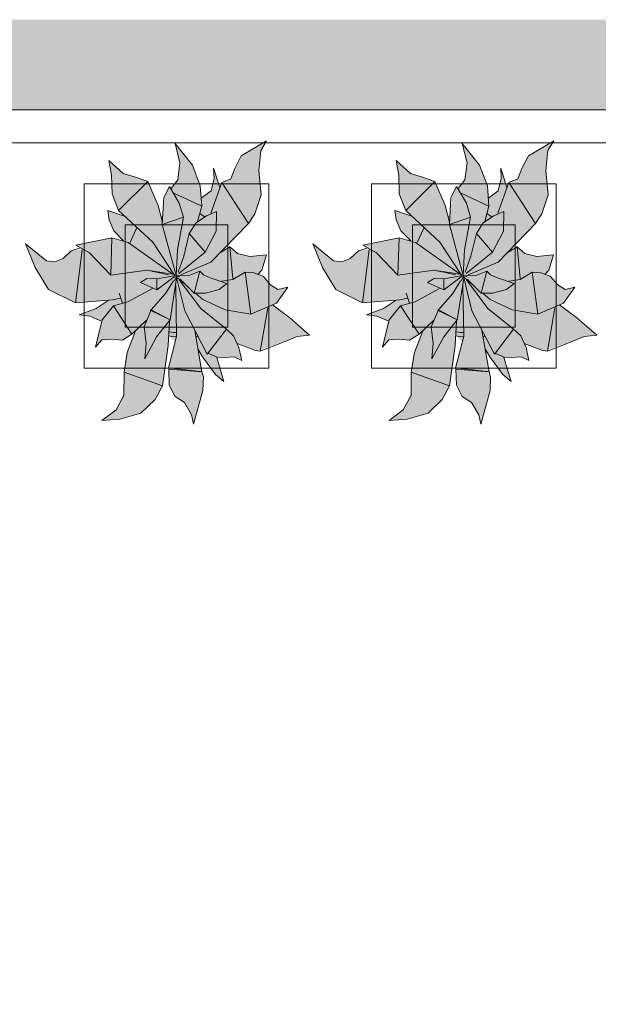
# Model space of a CAD drawing. Header units: millimetres. Extents: x -14761 to 157739, y -22400 to 107990.
# Tile 60 of 256: x 59256 to 60667, y 33899 to 36300. Entities that reach past the tile are written whole.
import ezdxf

# ---------------------------------------------------------------- set-up
doc = ezdxf.new("R2010")
doc.units = ezdxf.units.MM
doc.header["$MEASUREMENT"] = 0
doc.linetypes.add('Штриховая', pattern=[564.444447, 282.222223, -282.222223])
for name, color, linetype in [('Интерьер - Мебель', 7, 'Continuous'), ('Конструктив - Стены Блок 200 нов', 7, 'Continuous'), ('Элемент Модели - Зона', 7, 'Continuous'), ('Элемент Модели - Оси', 7, 'Continuous')]:
    doc.layers.add(name, color=color, linetype=linetype)

msp = doc.modelspace()

# ---------------------------------------------------------------- hatches: boundary and pattern name
at = {"layer": 'Интерьер - Мебель', "linetype": 'Continuous', "lineweight": 0, "true_color": 0xffffff}
for points in [[(59270.7, 35753.2), (59294.2, 35696), (59326.8, 35641.7), (59392.2, 35609.8), (59472.1, 35615.2), (59444.3, 35596.5), (59401.3, 35580.4), (59427.1, 35576.7), (59455.7, 35565.1), (59440.6, 35501), (59456.1, 35519.6), (59499, 35519.3), (59506.5, 35518.7), (59529.9, 35533), (59538.9, 35541), (59518.4, 35487.1), (59511.9, 35446.4), (59510.5, 35390.3), (59491.4, 35348.5), (59456.7, 35322.1), (59500.5, 35325.9), (59551.7, 35340.6), (59586.4, 35373.9), (59604.4, 35406.9), (59620.1, 35528.7), (59635.4, 35514.8), (59618.7, 35450.7), (59620.7, 35408.7), (59635.1, 35381), (59657.8, 35366.1), (59675.4, 35335.9), (59680.2, 35313.6), (59703, 35395.9), (59702.3, 35434.9), (59691.5, 35491.3), (59730.1, 35439.6), (59754.1, 35417.4), (59737.2, 35476.8), (59767.1, 35477), (59778.7, 35478.1), (59797.5, 35468.8), (59786.4, 35510.2), (59837, 35492.6), (59932.7, 35527.5), (59962.8, 35530.3), (59872.2, 35604.2), (59881.9, 35608.3), (59909.6, 35647.9), (59885.8, 35642), (59868, 35653.3), (59849.5, 35674.6), (59838.2, 35678.7), (59846.4, 35689), (59857.8, 35726.7), (59817, 35722.2), (59787.5, 35729.7), (59768.7, 35745.9), (59750, 35734.1), (59813.6, 35802.9), (59829.4, 35826.7), (59844.7, 35872.5), (59838.9, 35932), (59843.7, 35981.2), (59858.2, 36004.6), (59796.4, 35967.8), (59770.7, 35911.8), (59748.9, 35903.1), (59743.9, 35890.4), (59728.9, 35937.6), (59730.2, 35912.5), (59722.6, 35882.8), (59699.7, 35865.4), (59696.3, 35894.8), (59677.2, 35944.9), (59635.1, 35997.9), (59646.7, 35950.5), (59641.5, 35909.6), (59625.2, 35888.2), (59621.4, 35892.9), (59610.6, 35872.2), (59604, 35806.3), (59593.7, 35846.6), (59568.6, 35905), (59508.6, 35924.9), (59473.9, 35956.4), (59480.2, 35920.9), (59481.6, 35875.4), (59497.3, 35834.4), (59511.8, 35820.7), (59470.8, 35834.4), (59474.3, 35811.7), (59485.7, 35784.7), (59509.5, 35760.4), (59480.9, 35767.8), (59392.8, 35749.8), (59409.4, 35740.6), (59381.8, 35736), (59371.9, 35726.9), (59355.6, 35715.1), (59341.5, 35709.5), (59321.5, 35711.6)], [(59970.7, 35753.2), (59994.2, 35696), (60026.8, 35641.7), (60092.2, 35609.8), (60172.1, 35615.2), (60144.3, 35596.5), (60101.3, 35580.4), (60127.1, 35576.7), (60155.7, 35565.1), (60140.6, 35501), (60156.1, 35519.6), (60199, 35519.3), (60206.5, 35518.7), (60229.9, 35533), (60238.9, 35541), (60218.4, 35487.1), (60211.9, 35446.4), (60210.5, 35390.3), (60191.4, 35348.5), (60156.7, 35322.1), (60200.5, 35325.9), (60251.7, 35340.6), (60286.4, 35373.9), (60304.4, 35406.9), (60320.1, 35528.7), (60335.4, 35514.8), (60318.7, 35450.7), (60320.7, 35408.7), (60335.1, 35381), (60357.8, 35366.1), (60375.4, 35335.9), (60380.2, 35313.6), (60403, 35395.9), (60402.3, 35434.9), (60391.5, 35491.3), (60430.1, 35439.6), (60454.1, 35417.4), (60437.2, 35476.8), (60467.1, 35477), (60478.7, 35478.1), (60497.5, 35468.8), (60486.4, 35510.2), (60537, 35492.6), (60632.7, 35527.5), (60662.8, 35530.3), (60572.2, 35604.2), (60581.9, 35608.3), (60609.6, 35647.9), (60585.8, 35642), (60568, 35653.3), (60549.5, 35674.6), (60538.2, 35678.7), (60546.4, 35689), (60557.8, 35726.7), (60517, 35722.2), (60487.5, 35729.7), (60468.7, 35745.9), (60450, 35734.1), (60513.6, 35802.9), (60529.4, 35826.7), (60544.7, 35872.5), (60538.9, 35932), (60543.7, 35981.2), (60558.2, 36004.6), (60496.4, 35967.8), (60470.7, 35911.8), (60448.9, 35903.1), (60443.9, 35890.4), (60428.9, 35937.6), (60430.2, 35912.5), (60422.6, 35882.8), (60399.7, 35865.4), (60396.3, 35894.8), (60377.2, 35944.9), (60335.1, 35997.9), (60346.7, 35950.5), (60341.5, 35909.6), (60325.2, 35888.2), (60321.4, 35892.9), (60310.6, 35872.2), (60304, 35806.3), (60293.7, 35846.6), (60268.6, 35905), (60208.6, 35924.9), (60173.9, 35956.4), (60180.2, 35920.9), (60181.6, 35875.4), (60197.3, 35834.4), (60211.8, 35820.7), (60170.8, 35834.4), (60174.3, 35811.7), (60185.7, 35784.7), (60209.5, 35760.4), (60180.9, 35767.8), (60092.8, 35749.8), (60109.4, 35740.6), (60081.8, 35736), (60071.9, 35726.9), (60055.6, 35715.1), (60041.5, 35709.5), (60021.5, 35711.6)]]:
    msp.add_hatch(color=7, dxfattribs=at).paths.add_polyline_path(points)
at = {"layer": 'Конструктив - Стены Блок 200 нов', "linetype": 'Continuous', "lineweight": 0, "true_color": 0x000000}
for points in [[(54300, 36300), (54300, 36100), (62700, 36100), (62700, 36300)], [(54300, 36080), (62700, 36080), (62700, 36100), (54300, 36100)]]:
    msp.add_hatch(color=18, dxfattribs=at).paths.add_polyline_path(points)

# ---------------------------------------------------------------- linework, layer by layer
at = {"layer": 'Интерьер - Мебель', "color": 7, "linetype": 'Continuous', "lineweight": 15}
for p, q in [((59635.1, 35997.9), (59646.7, 35950.5)), ((59635.1, 35997.9), (59677.2, 35944.9)), ((59635.1, 35997.9), (59646.7, 35950.5)), ((59635.1, 35997.9), (59677.2, 35944.9)), ((59796.4, 35967.8), (59858.2, 36004.6)), ((59796.4, 35967.8), (59858.2, 36004.6)), ((59843.7, 35981.2), (59858.2, 36004.6)), ((59843.7, 35981.2), (59858.2, 36004.6)), ((60335.1, 35997.9), (60346.7, 35950.5)), ((60335.1, 35997.9), (60377.2, 35944.9)), ((60335.1, 35997.9), (60346.7, 35950.5)), ((60335.1, 35997.9), (60377.2, 35944.9)), ((60496.4, 35967.8), (60558.2, 36004.6)), ((60496.4, 35967.8), (60558.2, 36004.6)), ((60543.7, 35981.2), (60558.2, 36004.6)), ((60543.7, 35981.2), (60558.2, 36004.6)), ((59838.9, 35932), (59843.7, 35981.2)), ((59838.9, 35932), (59843.7, 35981.2)), ((60538.9, 35932), (60543.7, 35981.2)), ((60538.9, 35932), (60543.7, 35981.2)), ((59473.9, 35956.4), (59480.2, 35920.9)), ((59473.9, 35956.4), (59508.6, 35924.9)), ((59473.9, 35956.4), (59480.2, 35920.9)), ((59473.9, 35956.4), (59508.6, 35924.9)), ((59641.5, 35909.6), (59646.7, 35950.5)), ((59641.5, 35909.6), (59646.7, 35950.5)), ((59780.6, 35937.2), (59796.4, 35967.8)), ((59780.6, 35937.2), (59796.4, 35967.8)), ((60173.9, 35956.4), (60180.2, 35920.9)), ((60173.9, 35956.4), (60208.6, 35924.9)), ((60173.9, 35956.4), (60180.2, 35920.9)), ((60173.9, 35956.4), (60208.6, 35924.9)), ((60341.5, 35909.6), (60346.7, 35950.5)), ((60341.5, 35909.6), (60346.7, 35950.5)), ((60480.6, 35937.2), (60496.4, 35967.8)), ((60480.6, 35937.2), (60496.4, 35967.8)), ((59508.6, 35924.9), (59538.4, 35915.8)), ((59508.6, 35924.9), (59538.4, 35915.8)), ((59677.2, 35944.9), (59696.3, 35894.8)), ((59677.2, 35944.9), (59696.3, 35894.8)), ((59728.9, 35937.6), (59730.2, 35912.5)), ((59728.9, 35937.6), (59743.9, 35890.4)), ((59728.9, 35937.6), (59730.2, 35912.5)), ((59728.9, 35937.6), (59743.9, 35890.4)), ((59770.7, 35911.8), (59780.6, 35937.2)), ((59770.7, 35911.8), (59780.6, 35937.2)), ((59838.9, 35932), (59844.7, 35872.5)), ((59838.9, 35932), (59844.7, 35872.5)), ((60208.6, 35924.9), (60238.4, 35915.8)), ((60208.6, 35924.9), (60238.4, 35915.8)), ((60377.2, 35944.9), (60396.3, 35894.8)), ((60377.2, 35944.9), (60396.3, 35894.8)), ((60428.9, 35937.6), (60430.2, 35912.5)), ((60428.9, 35937.6), (60443.9, 35890.4)), ((60428.9, 35937.6), (60430.2, 35912.5)), ((60428.9, 35937.6), (60443.9, 35890.4)), ((60470.7, 35911.8), (60480.6, 35937.2)), ((60470.7, 35911.8), (60480.6, 35937.2)), ((60538.9, 35932), (60544.7, 35872.5)), ((60538.9, 35932), (60544.7, 35872.5)), ((59480.2, 35920.9), (59481.6, 35875.4)), ((59480.2, 35920.9), (59481.6, 35875.4)), ((59497.3, 35834.4), (59568.6, 35905)), ((59497.3, 35834.4), (59568.6, 35905)), ((59538.4, 35915.8), (59568.6, 35905)), ((59538.4, 35915.8), (59568.6, 35905)), ((59568.6, 35905), (59593.7, 35846.6)), ((59568.6, 35905), (59593.7, 35846.6)), ((59625.2, 35888.2), (59641.5, 35909.6)), ((59625.2, 35888.2), (59641.5, 35909.6)), ((59722, 35828.1), (59748.9, 35903.1)), ((59722, 35828.1), (59748.9, 35903.1)), ((59722.6, 35882.8), (59730.2, 35912.5)), ((59722.6, 35882.8), (59730.2, 35912.5)), ((59748.9, 35903.1), (59770.7, 35911.8)), ((59748.9, 35903.1), (59770.7, 35911.8)), ((59748.9, 35903.1), (59813.6, 35802.9)), ((59748.9, 35903.1), (59813.6, 35802.9)), ((60180.2, 35920.9), (60181.6, 35875.4)), ((60180.2, 35920.9), (60181.6, 35875.4)), ((60197.3, 35834.4), (60268.6, 35905)), ((60197.3, 35834.4), (60268.6, 35905)), ((60238.4, 35915.8), (60268.6, 35905)), ((60238.4, 35915.8), (60268.6, 35905)), ((60268.6, 35905), (60293.7, 35846.6)), ((60268.6, 35905), (60293.7, 35846.6)), ((60325.2, 35888.2), (60341.5, 35909.6)), ((60325.2, 35888.2), (60341.5, 35909.6)), ((60422, 35828.1), (60448.9, 35903.1)), ((60422, 35828.1), (60448.9, 35903.1)), ((60422.6, 35882.8), (60430.2, 35912.5)), ((60422.6, 35882.8), (60430.2, 35912.5)), ((60448.9, 35903.1), (60470.7, 35911.8)), ((60448.9, 35903.1), (60470.7, 35911.8)), ((60448.9, 35903.1), (60513.6, 35802.9)), ((60448.9, 35903.1), (60513.6, 35802.9)), ((59413.7, 35899.8), (59413.7, 35449.8)), ((59863.7, 35899.8), (59413.7, 35899.8)), ((59607.6, 35866.3), (59621.4, 35892.9)), ((59607.6, 35866.3), (59621.4, 35892.9)), ((59621.4, 35892.9), (59645.3, 35852.9)), ((59621.4, 35892.9), (59645.3, 35852.9)), ((59632.1, 35877.2), (59700, 35844.9)), ((59632.1, 35877.2), (59700, 35844.9)), ((59696.3, 35894.8), (59700, 35844.9)), ((59696.3, 35894.8), (59700, 35844.9)), ((59699.7, 35865.4), (59722.6, 35882.8)), ((59699.7, 35865.4), (59722.6, 35882.8)), ((59863.7, 35449.8), (59863.7, 35899.8)), ((60113.7, 35899.8), (60113.7, 35449.8)), ((60563.7, 35899.8), (60113.7, 35899.8)), ((60307.6, 35866.3), (60321.4, 35892.9)), ((60307.6, 35866.3), (60321.4, 35892.9)), ((60321.4, 35892.9), (60345.3, 35852.9)), ((60321.4, 35892.9), (60345.3, 35852.9)), ((60332.1, 35877.2), (60400, 35844.9)), ((60332.1, 35877.2), (60400, 35844.9)), ((60396.3, 35894.8), (60400, 35844.9)), ((60396.3, 35894.8), (60400, 35844.9)), ((60399.7, 35865.4), (60422.6, 35882.8)), ((60399.7, 35865.4), (60422.6, 35882.8)), ((60563.7, 35449.8), (60563.7, 35899.8)), ((59481.6, 35875.4), (59497.3, 35834.4)), ((59481.6, 35875.4), (59497.3, 35834.4)), ((59603.6, 35800.3), (59607.6, 35866.3)), ((59603.6, 35800.3), (59607.6, 35866.3)), ((59645.3, 35852.9), (59655.5, 35818.6)), ((59645.3, 35852.9), (59655.5, 35818.6)), ((59829.4, 35826.7), (59844.7, 35872.5)), ((59829.4, 35826.7), (59844.7, 35872.5)), ((60181.6, 35875.4), (60197.3, 35834.4)), ((60181.6, 35875.4), (60197.3, 35834.4)), ((60303.6, 35800.3), (60307.6, 35866.3)), ((60303.6, 35800.3), (60307.6, 35866.3)), ((60345.3, 35852.9), (60355.5, 35818.6)), ((60345.3, 35852.9), (60355.5, 35818.6)), ((60529.4, 35826.7), (60544.7, 35872.5)), ((60529.4, 35826.7), (60544.7, 35872.5)), ((59470.8, 35834.4), (59474.3, 35811.7)), ((59470.8, 35834.4), (59511.8, 35820.7)), ((59470.8, 35834.4), (59474.3, 35811.7)), ((59470.8, 35834.4), (59511.8, 35820.7)), ((59497.3, 35834.4), (59580.8, 35757.2)), ((59497.3, 35834.4), (59580.8, 35757.2)), ((59593.7, 35846.6), (59604, 35806.3)), ((59593.7, 35846.6), (59604, 35806.3)), ((59689.9, 35808.2), (59700, 35844.9)), ((59689.9, 35808.2), (59700, 35844.9)), ((59712, 35821.4), (59736.1, 35832.6)), ((59712, 35821.4), (59736.1, 35832.6)), ((59735.3, 35784.6), (59736.1, 35832.6)), ((59735.3, 35784.6), (59736.1, 35832.6)), ((60170.8, 35834.4), (60174.3, 35811.7)), ((60170.8, 35834.4), (60211.8, 35820.7)), ((60170.8, 35834.4), (60174.3, 35811.7)), ((60170.8, 35834.4), (60211.8, 35820.7)), ((60197.3, 35834.4), (60280.8, 35757.2)), ((60197.3, 35834.4), (60280.8, 35757.2)), ((60293.7, 35846.6), (60304, 35806.3)), ((60293.7, 35846.6), (60304, 35806.3)), ((60389.9, 35808.2), (60400, 35844.9)), ((60389.9, 35808.2), (60400, 35844.9)), ((60412, 35821.4), (60436.1, 35832.6)), ((60412, 35821.4), (60436.1, 35832.6)), ((60435.3, 35784.6), (60436.1, 35832.6)), ((60435.3, 35784.6), (60436.1, 35832.6)), ((59474.3, 35811.7), (59485.7, 35784.7)), ((59474.3, 35811.7), (59485.7, 35784.7)), ((59600.4, 35818.9), (59604.8, 35820.3)), ((59600.4, 35818.9), (59604.8, 35820.3)), ((59603.6, 35800.3), (59655.5, 35818.6)), ((59603.6, 35800.3), (59655.5, 35818.6)), ((59640.5, 35738.9), (59655.5, 35818.6)), ((59640.5, 35738.9), (59655.5, 35818.6)), ((59669.6, 35778.9), (59686.4, 35804.7)), ((59669.6, 35778.9), (59686.4, 35804.7)), ((59686.4, 35804.7), (59712, 35821.4)), ((59686.4, 35804.7), (59712, 35821.4)), ((59696, 35826.5), (59707.2, 35818.8)), ((59696, 35826.5), (59707.2, 35818.8)), ((59813.6, 35802.9), (59829.4, 35826.7)), ((59813.6, 35802.9), (59829.4, 35826.7)), ((60174.3, 35811.7), (60185.7, 35784.7)), ((60174.3, 35811.7), (60185.7, 35784.7)), ((60300.4, 35818.9), (60304.8, 35820.3)), ((60300.4, 35818.9), (60304.8, 35820.3)), ((60303.6, 35800.3), (60355.5, 35818.6)), ((60303.6, 35800.3), (60355.5, 35818.6)), ((60340.5, 35738.9), (60355.5, 35818.6)), ((60340.5, 35738.9), (60355.5, 35818.6)), ((60369.6, 35778.9), (60386.4, 35804.7)), ((60369.6, 35778.9), (60386.4, 35804.7)), ((60386.4, 35804.7), (60412, 35821.4)), ((60386.4, 35804.7), (60412, 35821.4)), ((60396, 35826.5), (60407.2, 35818.8)), ((60396, 35826.5), (60407.2, 35818.8)), ((60513.6, 35802.9), (60529.4, 35826.7)), ((60513.6, 35802.9), (60529.4, 35826.7)), ((59485.7, 35784.7), (59509.5, 35760.4)), ((59485.7, 35784.7), (59509.5, 35760.4)), ((59513.7, 35799.8), (59513.7, 35549.8)), ((59763.7, 35799.8), (59513.7, 35799.8)), ((59525.2, 35756.7), (59541.2, 35791.5)), ((59525.2, 35756.7), (59541.2, 35791.5)), ((59603.6, 35800.3), (59637.3, 35676.5)), ((59603.6, 35800.3), (59637.3, 35676.5)), ((59708.6, 35733.4), (59735.3, 35784.6)), ((59708.6, 35733.4), (59735.3, 35784.6)), ((59722.3, 35708.8), (59813.6, 35802.9)), ((59722.3, 35708.8), (59813.6, 35802.9)), ((59763.7, 35549.8), (59763.7, 35799.8)), ((60185.7, 35784.7), (60209.5, 35760.4)), ((60185.7, 35784.7), (60209.5, 35760.4)), ((60213.7, 35799.8), (60213.7, 35549.8)), ((60463.7, 35799.8), (60213.7, 35799.8)), ((60225.2, 35756.7), (60241.2, 35791.5)), ((60225.2, 35756.7), (60241.2, 35791.5)), ((60303.6, 35800.3), (60337.3, 35676.5)), ((60303.6, 35800.3), (60337.3, 35676.5)), ((60408.6, 35733.4), (60435.3, 35784.6)), ((60408.6, 35733.4), (60435.3, 35784.6)), ((60422.3, 35708.8), (60513.6, 35802.9)), ((60422.3, 35708.8), (60513.6, 35802.9)), ((60463.7, 35549.8), (60463.7, 35799.8)), ((59392.8, 35749.8), (59480.9, 35767.8)), ((59392.8, 35749.8), (59480.9, 35767.8)), ((59478.2, 35676.6), (59480.9, 35767.8)), ((59478.2, 35676.6), (59480.9, 35767.8)), ((59480.9, 35767.8), (59521, 35756.8)), ((59480.9, 35767.8), (59521, 35756.8)), ((59521, 35756.8), (59629.6, 35679.1)), ((59521, 35756.8), (59629.6, 35679.1)), ((59580.8, 35757.2), (59633.6, 35677.2)), ((59580.8, 35757.2), (59633.6, 35677.2)), ((59656.4, 35723.5), (59669.6, 35778.9)), ((59656.4, 35723.5), (59669.6, 35778.9)), ((59669.6, 35778.9), (59708.6, 35733.4)), ((59669.6, 35778.9), (59708.6, 35733.4)), ((60092.8, 35749.8), (60180.9, 35767.8)), ((60092.8, 35749.8), (60180.9, 35767.8)), ((60178.2, 35676.6), (60180.9, 35767.8)), ((60178.2, 35676.6), (60180.9, 35767.8)), ((60180.9, 35767.8), (60221, 35756.8)), ((60180.9, 35767.8), (60221, 35756.8)), ((60221, 35756.8), (60329.6, 35679.1)), ((60221, 35756.8), (60329.6, 35679.1)), ((60280.8, 35757.2), (60333.6, 35677.2)), ((60280.8, 35757.2), (60333.6, 35677.2)), ((60356.4, 35723.5), (60369.6, 35778.9)), ((60356.4, 35723.5), (60369.6, 35778.9)), ((60369.6, 35778.9), (60408.6, 35733.4)), ((60369.6, 35778.9), (60408.6, 35733.4)), ((59270.7, 35753.2), (59294.2, 35696)), ((59270.7, 35753.2), (59321.5, 35711.6)), ((59270.7, 35753.2), (59294.2, 35696)), ((59270.7, 35753.2), (59321.5, 35711.6)), ((59362, 35717.7), (59381.8, 35736)), ((59362, 35717.7), (59381.8, 35736)), ((59381.8, 35736), (59404.6, 35743.3)), ((59381.8, 35736), (59404.6, 35743.3)), ((59392.2, 35609.8), (59408.4, 35738.8)), ((59392.2, 35609.8), (59408.4, 35738.8)), ((59392.8, 35749.8), (59426, 35731.4)), ((59392.8, 35749.8), (59426, 35731.4)), ((59637.3, 35676.5), (59640.5, 35738.9)), ((59637.3, 35676.5), (59640.5, 35738.9)), ((59644.4, 35680.7), (59708.6, 35733.4)), ((59644.4, 35680.7), (59708.6, 35733.4)), ((59747.3, 35733.3), (59768.7, 35745.9)), ((59747.3, 35733.3), (59768.7, 35745.9)), ((59749.1, 35736.9), (59750, 35734.1)), ((59749.1, 35736.9), (59750, 35734.1)), ((59768.7, 35745.9), (59776, 35668.7)), ((59768.7, 35745.9), (59787.5, 35729.7)), ((59768.7, 35745.9), (59776, 35668.7)), ((59768.7, 35745.9), (59787.5, 35729.7)), ((59970.7, 35753.2), (59994.2, 35696)), ((59970.7, 35753.2), (60021.5, 35711.6)), ((59970.7, 35753.2), (59994.2, 35696)), ((59970.7, 35753.2), (60021.5, 35711.6)), ((60062, 35717.7), (60081.8, 35736)), ((60062, 35717.7), (60081.8, 35736)), ((60081.8, 35736), (60104.6, 35743.3)), ((60081.8, 35736), (60104.6, 35743.3)), ((60092.2, 35609.8), (60108.4, 35738.8)), ((60092.2, 35609.8), (60108.4, 35738.8)), ((60092.8, 35749.8), (60126, 35731.4)), ((60092.8, 35749.8), (60126, 35731.4)), ((60337.3, 35676.5), (60340.5, 35738.9)), ((60337.3, 35676.5), (60340.5, 35738.9)), ((60344.4, 35680.7), (60408.6, 35733.4)), ((60344.4, 35680.7), (60408.6, 35733.4)), ((60447.3, 35733.3), (60468.7, 35745.9)), ((60447.3, 35733.3), (60468.7, 35745.9)), ((60449.1, 35736.9), (60450, 35734.1)), ((60449.1, 35736.9), (60450, 35734.1)), ((60468.7, 35745.9), (60476, 35668.7)), ((60468.7, 35745.9), (60487.5, 35729.7)), ((60468.7, 35745.9), (60476, 35668.7)), ((60468.7, 35745.9), (60487.5, 35729.7)), ((59321.5, 35711.6), (59341.5, 35709.5)), ((59321.5, 35711.6), (59341.5, 35709.5)), ((59341.5, 35709.5), (59362, 35717.7)), ((59341.5, 35709.5), (59362, 35717.7)), ((59426, 35731.4), (59478.2, 35676.6)), ((59426, 35731.4), (59478.2, 35676.6)), ((59642.3, 35684), (59656.4, 35723.5)), ((59642.3, 35684), (59656.4, 35723.5)), ((59649.1, 35678), (59722.3, 35708.8)), ((59649.1, 35678), (59722.3, 35708.8)), ((59787.5, 35729.7), (59817, 35722.2)), ((59787.5, 35729.7), (59817, 35722.2)), ((59817, 35722.2), (59857.8, 35726.7)), ((59817, 35722.2), (59857.8, 35726.7)), ((59846.4, 35689), (59857.8, 35726.7)), ((59846.4, 35689), (59857.8, 35726.7)), ((60021.5, 35711.6), (60041.5, 35709.5)), ((60021.5, 35711.6), (60041.5, 35709.5)), ((60041.5, 35709.5), (60062, 35717.7)), ((60041.5, 35709.5), (60062, 35717.7)), ((60126, 35731.4), (60178.2, 35676.6)), ((60126, 35731.4), (60178.2, 35676.6)), ((60342.3, 35684), (60356.4, 35723.5)), ((60342.3, 35684), (60356.4, 35723.5)), ((60349.1, 35678), (60422.3, 35708.8)), ((60349.1, 35678), (60422.3, 35708.8)), ((60487.5, 35729.7), (60517, 35722.2)), ((60487.5, 35729.7), (60517, 35722.2)), ((60517, 35722.2), (60557.8, 35726.7)), ((60517, 35722.2), (60557.8, 35726.7)), ((60546.4, 35689), (60557.8, 35726.7)), ((60546.4, 35689), (60557.8, 35726.7)), ((59294.2, 35696), (59326.8, 35641.7)), ((59294.2, 35696), (59326.8, 35641.7)), ((59478.2, 35676.6), (59566.1, 35689.4)), ((59478.2, 35676.6), (59566.1, 35689.4)), ((59566.1, 35689.4), (59629.6, 35679.1)), ((59566.1, 35689.4), (59629.6, 35679.1)), ((59566.5, 35689.2), (59567.6, 35688.9)), ((59566.5, 35689.2), (59567.6, 35688.9)), ((59573.2, 35687.7), (59575.4, 35687.2)), ((59573.2, 35687.7), (59575.4, 35687.2)), ((59579.9, 35686.2), (59584.4, 35685.3)), ((59579.9, 35686.2), (59584.4, 35685.3)), ((59586.6, 35684.8), (59618.9, 35677.7)), ((59586.6, 35684.8), (59618.9, 35677.7)), ((59666.6, 35675.7), (59695, 35686.5)), ((59666.6, 35675.7), (59695, 35686.5)), ((59681.4, 35632.7), (59695, 35686.5)), ((59681.4, 35632.7), (59695, 35686.5)), ((59695, 35686.5), (59703.9, 35677.4)), ((59695, 35686.5), (59703.9, 35677.4)), ((59836.5, 35678.8), (59846.4, 35689)), ((59836.5, 35678.8), (59846.4, 35689)), ((59994.2, 35696), (60026.8, 35641.7)), ((59994.2, 35696), (60026.8, 35641.7)), ((60178.2, 35676.6), (60266.1, 35689.4)), ((60178.2, 35676.6), (60266.1, 35689.4)), ((60266.1, 35689.4), (60329.6, 35679.1)), ((60266.1, 35689.4), (60329.6, 35679.1)), ((60266.5, 35689.2), (60267.6, 35688.9)), ((60266.5, 35689.2), (60267.6, 35688.9)), ((60273.2, 35687.7), (60275.4, 35687.2)), ((60273.2, 35687.7), (60275.4, 35687.2)), ((60279.9, 35686.2), (60284.4, 35685.3)), ((60279.9, 35686.2), (60284.4, 35685.3)), ((60286.6, 35684.8), (60318.9, 35677.7)), ((60286.6, 35684.8), (60318.9, 35677.7)), ((60366.6, 35675.7), (60395, 35686.5)), ((60366.6, 35675.7), (60395, 35686.5)), ((60381.4, 35632.7), (60395, 35686.5)), ((60381.4, 35632.7), (60395, 35686.5)), ((60395, 35686.5), (60403.9, 35677.4)), ((60395, 35686.5), (60403.9, 35677.4)), ((60536.5, 35678.8), (60546.4, 35689)), ((60536.5, 35678.8), (60546.4, 35689)), ((59550.3, 35658.8), (59566.3, 35669.1)), ((59550.3, 35658.8), (59566.3, 35669.1)), ((59566.3, 35669.1), (59590.2, 35668.2)), ((59566.3, 35669.1), (59590.2, 35668.2)), ((59590.2, 35668.2), (59637.3, 35676.5)), ((59590.2, 35668.2), (59637.3, 35676.5)), ((59590.2, 35668.2), (59590.4, 35641)), ((59590.2, 35668.2), (59590.4, 35641)), ((59590.4, 35641), (59632.7, 35673)), ((59590.4, 35641), (59632.7, 35673)), ((59611.8, 35632.5), (59631, 35662.9)), ((59611.8, 35632.5), (59631, 35662.9)), ((59622.8, 35567.9), (59638.8, 35669.9)), ((59622.8, 35567.9), (59638.8, 35669.9)), ((59632.4, 35663), (59639.8, 35676.9)), ((59632.4, 35663), (59639.8, 35676.9)), ((59633.2, 35673.3), (59639.8, 35676.9)), ((59633.2, 35673.3), (59639.8, 35676.9)), ((59634.4, 35676), (59636.6, 35675.4)), ((59634.4, 35676), (59636.6, 35675.4)), ((59636.1, 35675.6), (59637.3, 35676.5)), ((59636.1, 35675.6), (59637.3, 35676.5)), ((59638.6, 35670.9), (59658.6, 35589.6)), ((59638.6, 35670.9), (59658.6, 35589.6)), ((59638.9, 35674.9), (59646.8, 35673)), ((59638.9, 35674.9), (59646.8, 35673)), ((59638.9, 35672.1), (59655.8, 35657.6)), ((59638.9, 35672.1), (59655.8, 35657.6)), ((59642.7, 35676.3), (59666.6, 35675.7)), ((59642.7, 35676.3), (59666.6, 35675.7)), ((59645.3, 35665.7), (59697.8, 35595.3)), ((59645.3, 35665.7), (59697.8, 35595.3)), ((59647, 35666.8), (59681.4, 35632.7)), ((59647, 35666.8), (59681.4, 35632.7)), ((59703.9, 35677.4), (59720.7, 35670.8)), ((59703.9, 35677.4), (59720.7, 35670.8)), ((59720.7, 35670.8), (59761.4, 35656.6)), ((59720.7, 35670.8), (59761.4, 35656.6)), ((59748.5, 35662.1), (59776, 35666.4)), ((59748.5, 35662.1), (59776, 35666.4)), ((59776, 35666.4), (59805.6, 35684.4)), ((59776, 35666.4), (59805.6, 35684.4)), ((59805.6, 35684.4), (59819.3, 35581.5)), ((59805.6, 35684.4), (59826.9, 35682.7)), ((59805.6, 35684.4), (59819.3, 35581.5)), ((59805.6, 35684.4), (59826.9, 35682.7)), ((59826.9, 35682.7), (59849.5, 35674.6)), ((59826.9, 35682.7), (59849.5, 35674.6)), ((59849.5, 35674.6), (59868, 35653.3)), ((59849.5, 35674.6), (59868, 35653.3)), ((60250.3, 35658.8), (60266.3, 35669.1)), ((60250.3, 35658.8), (60266.3, 35669.1)), ((60266.3, 35669.1), (60290.2, 35668.2)), ((60266.3, 35669.1), (60290.2, 35668.2)), ((60290.2, 35668.2), (60337.3, 35676.5)), ((60290.2, 35668.2), (60337.3, 35676.5)), ((60290.2, 35668.2), (60290.4, 35641)), ((60290.2, 35668.2), (60290.4, 35641)), ((60290.4, 35641), (60332.7, 35673)), ((60290.4, 35641), (60332.7, 35673)), ((60311.8, 35632.5), (60331, 35662.9)), ((60311.8, 35632.5), (60331, 35662.9)), ((60322.8, 35567.9), (60338.8, 35669.9)), ((60322.8, 35567.9), (60338.8, 35669.9)), ((60332.4, 35663), (60339.8, 35676.9)), ((60332.4, 35663), (60339.8, 35676.9)), ((60333.2, 35673.3), (60339.8, 35676.9)), ((60333.2, 35673.3), (60339.8, 35676.9)), ((60334.4, 35676), (60336.6, 35675.4)), ((60334.4, 35676), (60336.6, 35675.4)), ((60336.1, 35675.6), (60337.3, 35676.5)), ((60336.1, 35675.6), (60337.3, 35676.5)), ((60338.6, 35670.9), (60358.6, 35589.6)), ((60338.6, 35670.9), (60358.6, 35589.6)), ((60338.9, 35674.9), (60346.8, 35673)), ((60338.9, 35674.9), (60346.8, 35673)), ((60338.9, 35672.1), (60355.8, 35657.6)), ((60338.9, 35672.1), (60355.8, 35657.6)), ((60342.7, 35676.3), (60366.6, 35675.7)), ((60342.7, 35676.3), (60366.6, 35675.7)), ((60345.3, 35665.7), (60397.8, 35595.3)), ((60345.3, 35665.7), (60397.8, 35595.3)), ((60347, 35666.8), (60381.4, 35632.7)), ((60347, 35666.8), (60381.4, 35632.7)), ((60403.9, 35677.4), (60420.7, 35670.8)), ((60403.9, 35677.4), (60420.7, 35670.8)), ((60420.7, 35670.8), (60461.4, 35656.6)), ((60420.7, 35670.8), (60461.4, 35656.6)), ((60448.5, 35662.1), (60476, 35666.4)), ((60448.5, 35662.1), (60476, 35666.4)), ((60476, 35666.4), (60505.6, 35684.4)), ((60476, 35666.4), (60505.6, 35684.4)), ((60505.6, 35684.4), (60519.3, 35581.5)), ((60505.6, 35684.4), (60526.9, 35682.7)), ((60505.6, 35684.4), (60519.3, 35581.5)), ((60505.6, 35684.4), (60526.9, 35682.7)), ((60526.9, 35682.7), (60549.5, 35674.6)), ((60526.9, 35682.7), (60549.5, 35674.6)), ((60549.5, 35674.6), (60568, 35653.3)), ((60549.5, 35674.6), (60568, 35653.3)), ((59326.8, 35641.7), (59392.2, 35609.8)), ((59326.8, 35641.7), (59392.2, 35609.8)), ((59520, 35611.6), (59579.9, 35644.3)), ((59520, 35611.6), (59579.9, 35644.3)), ((59550.3, 35658.8), (59590.4, 35641)), ((59550.3, 35658.8), (59590.4, 35641)), ((59636.5, 35652.1), (59638.6, 35527.2)), ((59636.5, 35652.1), (59638.6, 35527.2)), ((59709.2, 35633.1), (59742.7, 35641.8)), ((59709.2, 35633.1), (59742.7, 35641.8)), ((59742.7, 35641.8), (59761.4, 35656.6)), ((59742.7, 35641.8), (59761.4, 35656.6)), ((59868, 35653.3), (59885.8, 35642)), ((59868, 35653.3), (59885.8, 35642)), ((59881.9, 35608.3), (59909.6, 35647.9)), ((59881.9, 35608.3), (59909.6, 35647.9)), ((59885.8, 35642), (59909.6, 35647.9)), ((59885.8, 35642), (59909.6, 35647.9)), ((60026.8, 35641.7), (60092.2, 35609.8)), ((60026.8, 35641.7), (60092.2, 35609.8)), ((60220, 35611.6), (60279.9, 35644.3)), ((60220, 35611.6), (60279.9, 35644.3)), ((60250.3, 35658.8), (60290.4, 35641)), ((60250.3, 35658.8), (60290.4, 35641)), ((60336.5, 35652.1), (60338.6, 35527.2)), ((60336.5, 35652.1), (60338.6, 35527.2)), ((60409.2, 35633.1), (60442.7, 35641.8)), ((60409.2, 35633.1), (60442.7, 35641.8)), ((60442.7, 35641.8), (60461.4, 35656.6)), ((60442.7, 35641.8), (60461.4, 35656.6)), ((60568, 35653.3), (60585.8, 35642)), ((60568, 35653.3), (60585.8, 35642)), ((60581.9, 35608.3), (60609.6, 35647.9)), ((60581.9, 35608.3), (60609.6, 35647.9)), ((60585.8, 35642), (60609.6, 35647.9)), ((60585.8, 35642), (60609.6, 35647.9)), ((59392.2, 35609.8), (59482.7, 35616.7)), ((59392.2, 35609.8), (59482.7, 35616.7)), ((59442.7, 35595.3), (59472.1, 35615.2)), ((59442.7, 35595.3), (59472.1, 35615.2)), ((59482.7, 35616.7), (59501.7, 35620.6)), ((59482.7, 35616.7), (59501.7, 35620.6)), ((59498.5, 35632.8), (59506.7, 35609)), ((59498.5, 35632.8), (59506.7, 35609)), ((59577.1, 35592.4), (59611.8, 35632.5)), ((59577.1, 35592.4), (59611.8, 35632.5)), ((59681.4, 35632.7), (59709.2, 35633.1)), ((59681.4, 35632.7), (59709.2, 35633.1)), ((59685.9, 35631.9), (59702.8, 35617.4)), ((59685.9, 35631.9), (59702.8, 35617.4)), ((59702.8, 35617.4), (59757.1, 35592.2)), ((59702.8, 35617.4), (59757.1, 35592.2)), ((60092.2, 35609.8), (60182.7, 35616.7)), ((60092.2, 35609.8), (60182.7, 35616.7)), ((60142.7, 35595.3), (60172.1, 35615.2)), ((60142.7, 35595.3), (60172.1, 35615.2)), ((60182.7, 35616.7), (60201.7, 35620.6)), ((60182.7, 35616.7), (60201.7, 35620.6)), ((60198.5, 35632.8), (60206.7, 35609)), ((60198.5, 35632.8), (60206.7, 35609)), ((60277.1, 35592.4), (60311.8, 35632.5)), ((60277.1, 35592.4), (60311.8, 35632.5)), ((60381.4, 35632.7), (60409.2, 35633.1)), ((60381.4, 35632.7), (60409.2, 35633.1)), ((60385.9, 35631.9), (60402.8, 35617.4)), ((60385.9, 35631.9), (60402.8, 35617.4)), ((60402.8, 35617.4), (60457.1, 35592.2)), ((60402.8, 35617.4), (60457.1, 35592.2)), ((59401.3, 35580.4), (59442.7, 35595.3)), ((59401.3, 35580.4), (59442.7, 35595.3)), ((59457, 35567.6), (59484.5, 35601.9)), ((59457, 35567.6), (59484.5, 35601.9)), ((59484.5, 35601.9), (59520, 35611.6)), ((59484.5, 35601.9), (59520, 35611.6)), ((59484.5, 35601.9), (59529.9, 35533)), ((59484.5, 35601.9), (59529.9, 35533)), ((59559.5, 35551), (59577.1, 35592.4)), ((59559.5, 35551), (59577.1, 35592.4)), ((59574.5, 35591.6), (59577.1, 35592.4)), ((59574.5, 35591.6), (59577.1, 35592.4)), ((59574.5, 35591.6), (59622.8, 35567.9)), ((59574.5, 35591.6), (59622.8, 35567.9)), ((59577.1, 35592.4), (59622.8, 35567.9)), ((59577.1, 35592.4), (59622.8, 35567.9)), ((59658.6, 35589.6), (59713.3, 35484.4)), ((59658.6, 35589.6), (59713.3, 35484.4)), ((59697.8, 35595.3), (59760.1, 35545.4)), ((59697.8, 35595.3), (59760.1, 35545.4)), ((59757.1, 35592.2), (59819.3, 35581.5)), ((59757.1, 35592.2), (59819.3, 35581.5)), ((59819.3, 35581.5), (59881.9, 35608.3)), ((59819.3, 35581.5), (59881.9, 35608.3)), ((59842.7, 35491.8), (59860.8, 35597.2)), ((59842.7, 35491.8), (59860.8, 35597.2)), ((59872.2, 35604.2), (59914.6, 35572.8)), ((59872.2, 35604.2), (59914.6, 35572.8)), ((60101.3, 35580.4), (60142.7, 35595.3)), ((60101.3, 35580.4), (60142.7, 35595.3)), ((60157, 35567.6), (60184.5, 35601.9)), ((60157, 35567.6), (60184.5, 35601.9)), ((60184.5, 35601.9), (60220, 35611.6)), ((60184.5, 35601.9), (60220, 35611.6)), ((60184.5, 35601.9), (60229.9, 35533)), ((60184.5, 35601.9), (60229.9, 35533)), ((60259.5, 35551), (60277.1, 35592.4)), ((60259.5, 35551), (60277.1, 35592.4)), ((60274.5, 35591.6), (60277.1, 35592.4)), ((60274.5, 35591.6), (60277.1, 35592.4)), ((60274.5, 35591.6), (60322.8, 35567.9)), ((60274.5, 35591.6), (60322.8, 35567.9)), ((60277.1, 35592.4), (60322.8, 35567.9)), ((60277.1, 35592.4), (60322.8, 35567.9)), ((60358.6, 35589.6), (60413.3, 35484.4)), ((60358.6, 35589.6), (60413.3, 35484.4)), ((60397.8, 35595.3), (60460.1, 35545.4)), ((60397.8, 35595.3), (60460.1, 35545.4)), ((60457.1, 35592.2), (60519.3, 35581.5)), ((60457.1, 35592.2), (60519.3, 35581.5)), ((60519.3, 35581.5), (60581.9, 35608.3)), ((60519.3, 35581.5), (60581.9, 35608.3)), ((60542.7, 35491.8), (60560.8, 35597.2)), ((60542.7, 35491.8), (60560.8, 35597.2)), ((60572.2, 35604.2), (60614.6, 35572.8)), ((60572.2, 35604.2), (60614.6, 35572.8)), ((59401.3, 35580.4), (59427.1, 35576.7)), ((59401.3, 35580.4), (59427.1, 35576.7)), ((59427.1, 35576.7), (59455.7, 35565.1)), ((59427.1, 35576.7), (59455.7, 35565.1)), ((59440.6, 35501), (59457, 35567.6)), ((59440.6, 35501), (59457, 35567.6)), ((59529.9, 35533), (59565.4, 35566.9)), ((59529.9, 35533), (59565.4, 35566.9)), ((59589.9, 35526.6), (59622.8, 35567.9)), ((59589.9, 35526.6), (59622.8, 35567.9)), ((59618.2, 35505.1), (59621.4, 35565.1)), ((59618.2, 35505.1), (59621.4, 35565.1)), ((59914.6, 35572.8), (59962.8, 35530.3)), ((59914.6, 35572.8), (59962.8, 35530.3)), ((60101.3, 35580.4), (60127.1, 35576.7)), ((60101.3, 35580.4), (60127.1, 35576.7)), ((60127.1, 35576.7), (60155.7, 35565.1)), ((60127.1, 35576.7), (60155.7, 35565.1)), ((60140.6, 35501), (60157, 35567.6)), ((60140.6, 35501), (60157, 35567.6)), ((60229.9, 35533), (60265.4, 35566.9)), ((60229.9, 35533), (60265.4, 35566.9)), ((60289.9, 35526.6), (60322.8, 35567.9)), ((60289.9, 35526.6), (60322.8, 35567.9)), ((60318.2, 35505.1), (60321.4, 35565.1)), ((60318.2, 35505.1), (60321.4, 35565.1)), ((60614.6, 35572.8), (60662.8, 35530.3)), ((60614.6, 35572.8), (60662.8, 35530.3)), ((59513.7, 35549.8), (59763.7, 35549.8)), ((59518.6, 35488.5), (59538.9, 35541)), ((59518.6, 35488.5), (59538.9, 35541)), ((59559.5, 35551), (59564.2, 35509.9)), ((59559.5, 35551), (59564.2, 35509.9)), ((59682.8, 35541.6), (59700.3, 35441)), ((59682.8, 35541.6), (59700.3, 35441)), ((59713.3, 35484.4), (59760.1, 35545.4)), ((59713.3, 35484.4), (59760.1, 35545.4)), ((59760.1, 35545.4), (59777.6, 35528.9)), ((59760.1, 35545.4), (59777.6, 35528.9)), ((60213.7, 35549.8), (60463.7, 35549.8)), ((60218.6, 35488.5), (60238.9, 35541)), ((60218.6, 35488.5), (60238.9, 35541)), ((60259.5, 35551), (60264.2, 35509.9)), ((60259.5, 35551), (60264.2, 35509.9)), ((60382.8, 35541.6), (60400.3, 35441)), ((60382.8, 35541.6), (60400.3, 35441)), ((60413.3, 35484.4), (60460.1, 35545.4)), ((60413.3, 35484.4), (60460.1, 35545.4)), ((60460.1, 35545.4), (60477.6, 35528.9)), ((60460.1, 35545.4), (60477.6, 35528.9)), ((59440.6, 35501), (59456.1, 35519.6)), ((59440.6, 35501), (59456.1, 35519.6)), ((59456.1, 35519.6), (59481, 35520.7)), ((59456.1, 35519.6), (59481, 35520.7)), ((59481, 35520.7), (59506.5, 35518.7)), ((59481, 35520.7), (59506.5, 35518.7)), ((59506.5, 35518.7), (59529.9, 35533)), ((59506.5, 35518.7), (59529.9, 35533)), ((59560.9, 35473.1), (59589.9, 35526.6)), ((59560.9, 35473.1), (59589.9, 35526.6)), ((59618.7, 35450.7), (59638.6, 35527.2)), ((59618.7, 35450.7), (59638.6, 35527.2)), ((59620.1, 35528.7), (59630.2, 35526.7)), ((59620.1, 35528.7), (59630.2, 35526.7)), ((59621.4, 35538.6), (59630.7, 35536.7)), ((59621.4, 35538.6), (59630.7, 35536.7)), ((59630.2, 35526.7), (59638, 35527.1)), ((59630.2, 35526.7), (59638, 35527.1)), ((59630.7, 35536.7), (59637.2, 35537.1)), ((59630.7, 35536.7), (59637.2, 35537.1)), ((59687.1, 35526.9), (59689.3, 35528.4)), ((59687.1, 35526.9), (59689.3, 35528.4)), ((59777.6, 35528.9), (59790.6, 35500.7)), ((59777.6, 35528.9), (59790.6, 35500.7)), ((59896.8, 35512.6), (59932.7, 35527.5)), ((59896.8, 35512.6), (59932.7, 35527.5)), ((59932.7, 35527.5), (59962.8, 35530.3)), ((59932.7, 35527.5), (59962.8, 35530.3)), ((60140.6, 35501), (60156.1, 35519.6)), ((60140.6, 35501), (60156.1, 35519.6)), ((60156.1, 35519.6), (60181, 35520.7)), ((60156.1, 35519.6), (60181, 35520.7)), ((60181, 35520.7), (60206.5, 35518.7)), ((60181, 35520.7), (60206.5, 35518.7)), ((60206.5, 35518.7), (60229.9, 35533)), ((60206.5, 35518.7), (60229.9, 35533)), ((60260.9, 35473.1), (60289.9, 35526.6)), ((60260.9, 35473.1), (60289.9, 35526.6)), ((60318.7, 35450.7), (60338.6, 35527.2)), ((60318.7, 35450.7), (60338.6, 35527.2)), ((60320.1, 35528.7), (60330.2, 35526.7)), ((60320.1, 35528.7), (60330.2, 35526.7)), ((60321.4, 35538.6), (60330.7, 35536.7)), ((60321.4, 35538.6), (60330.7, 35536.7)), ((60330.2, 35526.7), (60338, 35527.1)), ((60330.2, 35526.7), (60338, 35527.1)), ((60330.7, 35536.7), (60337.2, 35537.1)), ((60330.7, 35536.7), (60337.2, 35537.1)), ((60387.1, 35526.9), (60389.3, 35528.4)), ((60387.1, 35526.9), (60389.3, 35528.4)), ((60477.6, 35528.9), (60490.6, 35500.7)), ((60477.6, 35528.9), (60490.6, 35500.7)), ((60596.8, 35512.6), (60632.7, 35527.5)), ((60596.8, 35512.6), (60632.7, 35527.5)), ((60632.7, 35527.5), (60662.8, 35530.3)), ((60632.7, 35527.5), (60662.8, 35530.3)), ((59560.9, 35473.1), (59564.2, 35509.9)), ((59560.9, 35473.1), (59564.2, 35509.9)), ((59604.4, 35406.9), (59618.2, 35505.1)), ((59604.4, 35406.9), (59618.2, 35505.1)), ((59690.8, 35497.4), (59702.2, 35477.5)), ((59690.8, 35497.4), (59702.2, 35477.5)), ((59786.4, 35510.2), (59831.3, 35493.3)), ((59786.4, 35510.2), (59831.3, 35493.3)), ((59790.6, 35500.7), (59797.5, 35468.8)), ((59790.6, 35500.7), (59797.5, 35468.8)), ((59831.3, 35493.3), (59842.7, 35491.8)), ((59831.3, 35493.3), (59842.7, 35491.8)), ((59842.7, 35491.8), (59896.8, 35512.6)), ((59842.7, 35491.8), (59896.8, 35512.6)), ((60260.9, 35473.1), (60264.2, 35509.9)), ((60260.9, 35473.1), (60264.2, 35509.9)), ((60304.4, 35406.9), (60318.2, 35505.1)), ((60304.4, 35406.9), (60318.2, 35505.1)), ((60390.8, 35497.4), (60402.2, 35477.5)), ((60390.8, 35497.4), (60402.2, 35477.5)), ((60486.4, 35510.2), (60531.3, 35493.3)), ((60486.4, 35510.2), (60531.3, 35493.3)), ((60490.6, 35500.7), (60497.5, 35468.8)), ((60490.6, 35500.7), (60497.5, 35468.8)), ((60531.3, 35493.3), (60542.7, 35491.8)), ((60531.3, 35493.3), (60542.7, 35491.8)), ((60542.7, 35491.8), (60596.8, 35512.6)), ((60542.7, 35491.8), (60596.8, 35512.6)), ((59510.9, 35440), (59518.6, 35488.5)), ((59510.9, 35440), (59518.6, 35488.5)), ((59702.2, 35477.5), (59733.7, 35434.7)), ((59702.2, 35477.5), (59733.7, 35434.7)), ((59714.8, 35486.4), (59737.2, 35476.8)), ((59714.8, 35486.4), (59737.2, 35476.8)), ((59736.6, 35476.1), (59754.1, 35417.4)), ((59736.6, 35476.1), (59754.1, 35417.4)), ((59737.2, 35476.8), (59755.5, 35475.8)), ((59737.2, 35476.8), (59755.5, 35475.8)), ((59755.5, 35475.8), (59778.7, 35478.1)), ((59755.5, 35475.8), (59778.7, 35478.1)), ((59778.7, 35478.1), (59797.5, 35468.8)), ((59778.7, 35478.1), (59797.5, 35468.8)), ((60210.9, 35440), (60218.6, 35488.5)), ((60210.9, 35440), (60218.6, 35488.5)), ((60402.2, 35477.5), (60433.7, 35434.7)), ((60402.2, 35477.5), (60433.7, 35434.7)), ((60414.8, 35486.4), (60437.2, 35476.8)), ((60414.8, 35486.4), (60437.2, 35476.8)), ((60436.6, 35476.1), (60454.1, 35417.4)), ((60436.6, 35476.1), (60454.1, 35417.4)), ((60437.2, 35476.8), (60455.5, 35475.8)), ((60437.2, 35476.8), (60455.5, 35475.8)), ((60455.5, 35475.8), (60478.7, 35478.1)), ((60455.5, 35475.8), (60478.7, 35478.1)), ((60478.7, 35478.1), (60497.5, 35468.8)), ((60478.7, 35478.1), (60497.5, 35468.8)), ((59413.7, 35449.8), (59863.7, 35449.8)), ((59618.7, 35450.7), (59695.9, 35441.6)), ((59618.7, 35450.7), (59695.9, 35441.6)), ((59619.4, 35447.5), (59620.7, 35408.7)), ((59619.4, 35447.5), (59700.3, 35441)), ((59619.4, 35447.5), (59620.7, 35408.7)), ((59619.4, 35447.5), (59700.3, 35441)), ((60113.7, 35449.8), (60563.7, 35449.8)), ((60318.7, 35450.7), (60395.9, 35441.6)), ((60318.7, 35450.7), (60395.9, 35441.6)), ((60319.4, 35447.5), (60320.7, 35408.7)), ((60319.4, 35447.5), (60400.3, 35441)), ((60319.4, 35447.5), (60320.7, 35408.7)), ((60319.4, 35447.5), (60400.3, 35441)), ((59510.4, 35383.6), (59510.9, 35440)), ((59510.4, 35383.6), (59510.9, 35440)), ((59510.9, 35440), (59604.4, 35406.9)), ((59510.9, 35440), (59604.4, 35406.9)), ((59700.3, 35441), (59704.3, 35428.7)), ((59700.3, 35441), (59704.3, 35428.7)), ((59703, 35395.9), (59704.3, 35428.7)), ((59703, 35395.9), (59704.3, 35428.7)), ((59733.7, 35434.7), (59754.1, 35417.4)), ((59733.7, 35434.7), (59754.1, 35417.4)), ((60210.4, 35383.6), (60210.9, 35440)), ((60210.4, 35383.6), (60210.9, 35440)), ((60210.9, 35440), (60304.4, 35406.9)), ((60210.9, 35440), (60304.4, 35406.9)), ((60400.3, 35441), (60404.3, 35428.7)), ((60400.3, 35441), (60404.3, 35428.7)), ((60403, 35395.9), (60404.3, 35428.7)), ((60403, 35395.9), (60404.3, 35428.7)), ((60433.7, 35434.7), (60454.1, 35417.4)), ((60433.7, 35434.7), (60454.1, 35417.4)), ((59586.4, 35373.9), (59604.4, 35406.9)), ((59586.4, 35373.9), (59604.4, 35406.9)), ((59620.7, 35408.7), (59635.1, 35381)), ((59620.7, 35408.7), (59635.1, 35381)), ((60286.4, 35373.9), (60304.4, 35406.9)), ((60286.4, 35373.9), (60304.4, 35406.9)), ((60320.7, 35408.7), (60335.1, 35381)), ((60320.7, 35408.7), (60335.1, 35381)), ((59491.4, 35348.5), (59510.4, 35383.6)), ((59491.4, 35348.5), (59510.4, 35383.6)), ((59551.7, 35340.6), (59586.4, 35373.9)), ((59551.7, 35340.6), (59586.4, 35373.9)), ((59635.1, 35381), (59657.8, 35366.1)), ((59635.1, 35381), (59657.8, 35366.1)), ((59680.2, 35313.6), (59703, 35395.9)), ((59680.2, 35313.6), (59703, 35395.9)), ((60191.4, 35348.5), (60210.4, 35383.6)), ((60191.4, 35348.5), (60210.4, 35383.6)), ((60251.7, 35340.6), (60286.4, 35373.9)), ((60251.7, 35340.6), (60286.4, 35373.9)), ((60335.1, 35381), (60357.8, 35366.1)), ((60335.1, 35381), (60357.8, 35366.1)), ((60380.2, 35313.6), (60403, 35395.9)), ((60380.2, 35313.6), (60403, 35395.9)), ((59456.7, 35322.1), (59491.4, 35348.5)), ((59456.7, 35322.1), (59491.4, 35348.5)), ((59657.8, 35366.1), (59675.4, 35335.9)), ((59657.8, 35366.1), (59675.4, 35335.9)), ((60156.7, 35322.1), (60191.4, 35348.5)), ((60156.7, 35322.1), (60191.4, 35348.5)), ((60357.8, 35366.1), (60375.4, 35335.9)), ((60357.8, 35366.1), (60375.4, 35335.9)), ((59456.7, 35322.1), (59500.5, 35325.9)), ((59456.7, 35322.1), (59500.5, 35325.9)), ((59500.5, 35325.9), (59551.7, 35340.6)), ((59500.5, 35325.9), (59551.7, 35340.6)), ((59675.4, 35335.9), (59680.2, 35313.6)), ((59675.4, 35335.9), (59680.2, 35313.6)), ((60156.7, 35322.1), (60200.5, 35325.9)), ((60156.7, 35322.1), (60200.5, 35325.9)), ((60200.5, 35325.9), (60251.7, 35340.6)), ((60200.5, 35325.9), (60251.7, 35340.6)), ((60375.4, 35335.9), (60380.2, 35313.6)), ((60375.4, 35335.9), (60380.2, 35313.6))]:
    msp.add_line(p, q, dxfattribs=at)
at = {"layer": 'Конструктив - Стены Блок 200 нов', "color": 7, "linetype": 'Continuous', "lineweight": 15, "flags": 128}
msp.add_lwpolyline([(54300, 36080), (62700, 36080)], dxfattribs=at)
at = {"layer": 'Элемент Модели - Зона', "color": 7, "linetype": 'Штриховая', "lineweight": 15, "flags": 128}
msp.add_lwpolyline([(36150, 27537.5), (36110, 27537.5), (36110, 18300), (45300, 18300), (67804.7, 18300), (67804.7, 23083), (71685.9, 26964.1), (71700.1, 26950), (71720, 26950), (71720, 26970), (71680.1, 26970), (71680.1, 27033.7), (67804.7, 30909), (67804.7, 33689.5), (65654.7, 33689.5), (65654.7, 36080), (63300, 36080), (63300, 35700), (62700, 35700), (62700, 36080), (54300, 36080), (54300, 35700), (54244.8, 35700), (54244.8, 34598), (50682, 31035.3), (45300, 31035.3), (45300, 27650), (45300, 27537.5), (45300, 27050), (44700, 27050), (44700, 27537.5), (36750, 27537.5), (36750, 27050), (36150, 27050)], close=True, dxfattribs=at)
at = {"layer": 'Элемент Модели - Оси', "color": 7, "linetype": 'Continuous', "lineweight": 15}
msp.add_line((-12153.2, 36000), (155042.6, 36000), dxfattribs=at)

doc.saveas('drawing.dxf')
